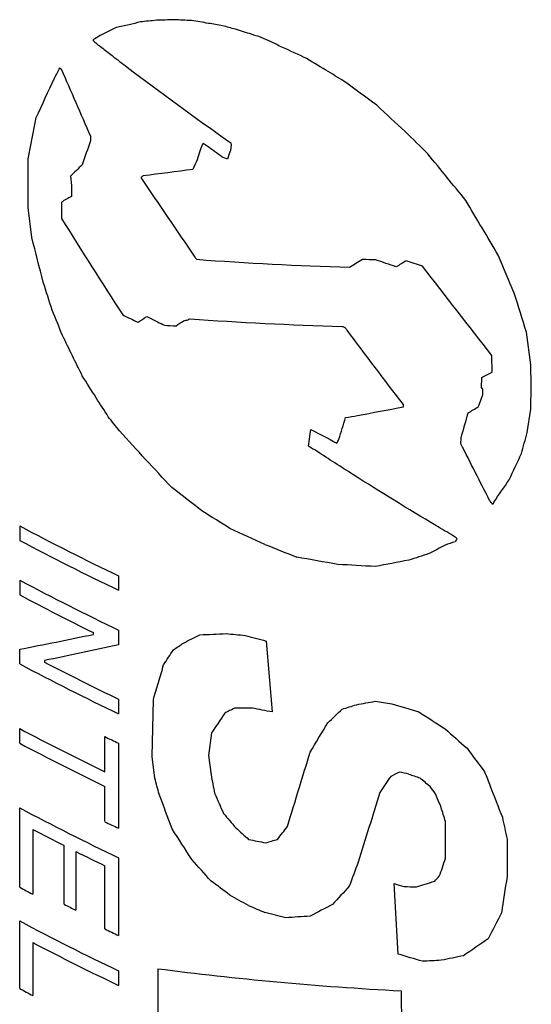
# Model space of a CAD drawing. Header units: inches. Extents: x 1 to 129, y 1 to 99.
# Tile 27 of 31: x 17.778 to 18.053, y 12.528 to 13.057. Entities that reach past the tile are written whole.
import ezdxf

# ---------------------------------------------------------------- set-up
doc = ezdxf.new("R2010")
doc.units = ezdxf.units.IN
doc.header["$LTSCALE"] = 2
doc.header["$MEASUREMENT"] = 0

msp = doc.modelspace()

# ---------------------------------------------------------------- linework, layer by layer
for p, q in [((17.79904, 13.03111), (17.79981, 13.03071)), ((17.81558, 12.99447), (17.81558, 12.99184)), ((17.87626, 12.99054), (17.8758, 12.9901)), ((17.89113, 12.99082), (17.89122, 12.98984)), ((17.8902, 12.98501), (17.88936, 12.98207)), ((17.89096, 12.98674), (17.8902, 12.98501)), ((17.89122, 12.98984), (17.89096, 12.98674)), ((17.78217, 12.956), (17.78217, 12.98224)), ((17.80494, 12.97298), (17.80535, 12.96784)), ((17.80535, 12.96784), (17.80535, 12.96203)), ((17.80002, 12.95901), (17.80002, 12.95021)), ((17.78412, 12.9399), (17.78217, 12.956)), ((18.0524, 12.87152), (18.05006, 12.889)), ((18.03156, 12.86764), (18.03144, 12.87657)), ((18.05264, 12.86021), (18.0524, 12.87152)), ((18.02589, 12.85926), (18.02595, 12.8646)), ((18.02658, 12.85533), (18.02666, 12.85839)), ((18.0524, 12.84769), (18.05264, 12.86021)), ((18.02573, 12.85305), (18.02658, 12.85533)), ((17.9839, 12.84894), (17.9839, 12.85012)), ((18.05045, 12.83514), (18.0524, 12.84769)), ((17.93286, 12.8277), (17.93405, 12.83673)), ((18.01474, 12.82906), (18.01487, 12.83217)), ((18.03244, 12.79764), (18.03199, 12.79646)), ((17.77755, 12.78488), (17.77755, 12.77711)), ((17.83072, 12.75806), (17.83072, 12.75029)), ((17.77755, 12.75574), (17.77755, 12.74784)), ((17.81729, 12.7266), (17.81729, 12.72752)), ((17.83072, 12.72892), (17.83072, 12.72101)), ((17.91, 12.72301), (17.91335, 12.68486)), ((17.77755, 12.71072), (17.77755, 12.71861)), ((17.79081, 12.71249), (17.79081, 12.71164)), ((17.83072, 12.69178), (17.83072, 12.68389)), ((17.84869, 12.661), (17.84941, 12.6914)), ((17.77755, 12.66808), (17.77755, 12.67595)), ((17.88076, 12.67365), (17.87904, 12.66154)), ((17.8233, 12.6527), (17.8233, 12.6716)), ((17.83072, 12.66802), (17.83072, 12.62233)), ((17.8502, 12.64931), (17.84869, 12.661)), ((17.87904, 12.66154), (17.88043, 12.65103)), ((17.8233, 12.6259), (17.8233, 12.64483)), ((17.77755, 12.59065), (17.77755, 12.63332)), ((18.00647, 12.60625), (18.00647, 12.62598)), ((17.78468, 12.6217), (17.78468, 12.58688)), ((18.0396, 12.61655), (18.0396, 12.59635)), ((17.80139, 12.58148), (17.80139, 12.61308)), ((17.80782, 12.60984), (17.80782, 12.57824)), ((17.83072, 12.6065), (17.83072, 12.56466)), ((17.8233, 12.56823), (17.8233, 12.60222)), ((17.98102, 12.55475), (17.97893, 12.59257)), ((17.77755, 12.53618), (17.77755, 12.5725)), ((17.78468, 12.5609), (17.78468, 12.53241)), ((17.83072, 12.54568), (17.83072, 12.53785)), ((17.85185, 12.54685), (17.85185, 12.51286)), ((17.98266, 12.53495), (17.98311, 12.50097))]:
    msp.add_line(p, q)
for centre, radius, start, end in [((18.44942, 14.19422), 1.43508, 244.55822, 244.92608), ((18.46236, 14.22708), 1.46583, 245.37738, 245.54263), ((18.52922, 14.42697), 1.64012, 249.35505, 249.41248), ((18.42181, 13.99591), 1.37174, 241.98737, 244.47505), ((18.42181, 13.98814), 1.37174, 241.98737, 244.47505), ((18.50812, 14.23918), 1.58188, 247.76058, 248.42704), ((18.42181, 13.96677), 1.37174, 241.98737, 244.47505), ((18.41602, 13.94765), 1.35912, 241.98065, 243.86229), ((18.42181, 13.92175), 1.37174, 241.98737, 244.47505), ((18.42758, 13.94134), 1.38479, 242.62398, 244.4682), ((18.41862, 13.88079), 1.36478, 241.98344, 244.13792), ((18.41862, 13.87292), 1.36478, 241.98344, 244.13792), ((18.44125, 13.94574), 1.41609, 244.12673, 244.46009), ((18.55071, 14.25859), 1.70317, 250.66239, 250.87617), ((18.42181, 13.84435), 1.37174, 241.98737, 244.47505), ((18.44125, 13.90004), 1.41609, 244.12673, 244.46009), ((18.41223, 13.81808), 1.35099, 242.32131, 243.11884), ((18.43172, 13.85675), 1.39429, 243.41864, 244.1277), ((18.40152, 13.76278), 1.32787, 241.972, 242.32002), ((18.42238, 13.80643), 1.37337, 243.11748, 243.41761), ((18.49954, 14.02031), 1.55916, 247.41163, 247.75981), ((18.42181, 13.78353), 1.37174, 241.98737, 244.47505), ((18.44125, 13.84237), 1.41609, 244.12673, 244.46009), ((18.42492, 13.78201), 1.37877, 242.33127, 244.4711), ((18.40152, 13.70831), 1.32787, 241.972, 242.32002)]:
    msp.add_arc(centre, radius, start, end)
for points in [[(17.83642, 13.05426), (17.83408, 13.05378), (17.83176, 13.0533), (17.82944, 13.05282)], [(17.84242, 13.05587), (17.84041, 13.05533), (17.83841, 13.0548), (17.83642, 13.05426)], [(17.85104, 13.05672), (17.84816, 13.05643), (17.84528, 13.05615), (17.84242, 13.05587)], [(17.8606, 13.05705), (17.8574, 13.05693), (17.85422, 13.05682), (17.85104, 13.05672)], [(17.86989, 13.05658), (17.86678, 13.05673), (17.86368, 13.05688), (17.8606, 13.05705)], [(17.87904, 13.05508), (17.87598, 13.05557), (17.87293, 13.05607), (17.86989, 13.05658)], [(17.88666, 13.05382), (17.88412, 13.05423), (17.88157, 13.05465), (17.87904, 13.05508)], [(17.89352, 13.0519), (17.89123, 13.05253), (17.88894, 13.05317), (17.88666, 13.05382)], [(17.82088, 13.0485), (17.81957, 13.04774), (17.81826, 13.04697), (17.81696, 13.04621)], [(17.82944, 13.05282), (17.82657, 13.05138), (17.82372, 13.04994), (17.82088, 13.0485)], [(17.90216, 13.0492), (17.89927, 13.05009), (17.89639, 13.05099), (17.89352, 13.0519)], [(17.90739, 13.04754), (17.90565, 13.04809), (17.9039, 13.04864), (17.90216, 13.0492)], [(17.81696, 13.04621), (17.81718, 13.04592), (17.81741, 13.04562), (17.81763, 13.04532)], [(17.81763, 13.04532), (17.81815, 13.04482), (17.81868, 13.04433), (17.8192, 13.04383)], [(17.8192, 13.04383), (17.82002, 13.04326), (17.82083, 13.04269), (17.82165, 13.04213)], [(17.91242, 13.04541), (17.91074, 13.04612), (17.90906, 13.04683), (17.90739, 13.04754)], [(17.91689, 13.04305), (17.9154, 13.04384), (17.91391, 13.04463), (17.91242, 13.04541)], [(17.9302, 13.03698), (17.92574, 13.03899), (17.92131, 13.04101), (17.91689, 13.04305)], [(17.82165, 13.04213), (17.8235, 13.04065), (17.82535, 13.03918), (17.82721, 13.03771)], [(17.82721, 13.03771), (17.82989, 13.03565), (17.83258, 13.03361), (17.83528, 13.03157)], [(17.94219, 13.02998), (17.93818, 13.0323), (17.93418, 13.03464), (17.9302, 13.03698)], [(17.79629, 13.0256), (17.79721, 13.02744), (17.79812, 13.02927), (17.79904, 13.03111)], [(17.79981, 13.03071), (17.80503, 13.01861), (17.81029, 13.00653), (17.81558, 12.99447)], [(17.83528, 13.03157), (17.85313, 13.01799), (17.87138, 13.00468), (17.88998, 12.99165)], [(17.95191, 13.02393), (17.94867, 13.02594), (17.94543, 13.02796), (17.94219, 13.02998)], [(17.7864, 13.0044), (17.78968, 13.01146), (17.79298, 13.01852), (17.79629, 13.0256)], [(17.96954, 13.01104), (17.96364, 13.01531), (17.95776, 13.01961), (17.95192, 13.02393)], [(17.98485, 12.99689), (17.97972, 13.00158), (17.97462, 13.0063), (17.96954, 13.01104)], [(17.78217, 12.98224), (17.78358, 12.98963), (17.78499, 12.99701), (17.7864, 13.0044)], [(17.99703, 12.98492), (17.99295, 12.9889), (17.98889, 12.99289), (17.98485, 12.99689)], [(17.81558, 12.99184), (17.81411, 12.98757), (17.81264, 12.98331), (17.81118, 12.97905)], [(17.8758, 12.9901), (17.87532, 12.98888), (17.87485, 12.98767), (17.87438, 12.98645)], [(17.87843, 12.98913), (17.87771, 12.9896), (17.87698, 12.99007), (17.87626, 12.99054)], [(17.88998, 12.99165), (17.89036, 12.99137), (17.89075, 12.9911), (17.89113, 12.99082)], [(17.87438, 12.98645), (17.8739, 12.98486), (17.87343, 12.98327), (17.87296, 12.98168)], [(17.88624, 12.98323), (17.88363, 12.98519), (17.88103, 12.98716), (17.87843, 12.98913)], [(18.01748, 12.95988), (18.01062, 12.96819), (18.00381, 12.97654), (17.99703, 12.98492)], [(17.87296, 12.98168), (17.87219, 12.97996), (17.87143, 12.97824), (17.87066, 12.97652)], [(17.88936, 12.98207), (17.88832, 12.98246), (17.88728, 12.98285), (17.88624, 12.98323)], [(17.81118, 12.97905), (17.80909, 12.97702), (17.80701, 12.975), (17.80494, 12.97298)], [(17.87066, 12.97652), (17.86167, 12.97533), (17.85276, 12.9742), (17.84395, 12.97314)], [(17.84395, 12.97314), (17.84354, 12.97284), (17.84314, 12.97255), (17.84274, 12.97225)], [(17.84274, 12.97225), (17.85231, 12.9579), (17.86198, 12.94363), (17.87177, 12.92944)], [(17.80535, 12.96203), (17.80357, 12.96102), (17.8018, 12.96001), (17.80002, 12.95901)], [(18.03483, 12.9305), (18.02902, 12.94027), (18.02323, 12.95006), (18.01748, 12.95988)], [(17.80002, 12.95021), (17.81083, 12.93281), (17.8218, 12.91551), (17.83292, 12.89831)], [(17.7902, 12.91593), (17.78817, 12.92392), (17.78614, 12.93191), (17.78412, 12.9399)], [(17.87177, 12.92944), (17.87214, 12.92898), (17.87251, 12.92851), (17.87288, 12.92804)], [(17.95491, 12.92376), (17.92685, 12.92458), (17.89948, 12.92602), (17.87288, 12.92804)], [(17.96183, 12.92808), (17.95952, 12.92663), (17.95721, 12.92519), (17.95491, 12.92376)], [(17.96896, 12.92794), (17.96658, 12.92799), (17.9642, 12.92803), (17.96183, 12.92808)], [(17.97998, 12.92416), (17.9763, 12.92541), (17.97262, 12.92667), (17.96896, 12.92794)], [(17.98534, 12.92739), (17.98355, 12.92631), (17.98177, 12.92523), (17.97998, 12.92416)], [(17.99415, 12.92457), (17.9912, 12.9255), (17.98827, 12.92644), (17.98534, 12.92739)], [(18.0435, 12.90995), (18.0406, 12.9168), (18.03771, 12.92365), (18.03483, 12.9305)], [(18.03144, 12.87657), (18.01889, 12.89245), (18.00646, 12.90845), (17.99415, 12.92457)], [(17.79501, 12.90081), (17.7934, 12.90585), (17.7918, 12.91089), (17.7902, 12.91593)], [(18.05006, 12.889), (18.04787, 12.89598), (18.04569, 12.90297), (18.0435, 12.90995)], [(17.80063, 12.8872), (17.79875, 12.89173), (17.79688, 12.89627), (17.79501, 12.90081)], [(17.84125, 12.89438), (17.84278, 12.8954), (17.8443, 12.89643), (17.84583, 12.89745)], [(17.84583, 12.89745), (17.84777, 12.89648), (17.8497, 12.89551), (17.85164, 12.89454)], [(17.86161, 12.89245), (17.86296, 12.89336), (17.86432, 12.89428), (17.86568, 12.89519)], [(17.86568, 12.89519), (17.86649, 12.89537), (17.8673, 12.89555), (17.86811, 12.89573)], [(17.86811, 12.89573), (17.8684, 12.8959), (17.86869, 12.89607), (17.86897, 12.89624)], [(17.86897, 12.89624), (17.89555, 12.89429), (17.9229, 12.89292), (17.95096, 12.89217)], [(17.85549, 12.89278), (17.85752, 12.89267), (17.85956, 12.89256), (17.86161, 12.89245)], [(17.9536, 12.89011), (17.95323, 12.8906), (17.95286, 12.8911), (17.95249, 12.89159)], [(17.9839, 12.85012), (17.97371, 12.86337), (17.96361, 12.8767), (17.9536, 12.89011)], [(17.81118, 12.86562), (17.80764, 12.8728), (17.80413, 12.87999), (17.80063, 12.8872)], [(17.81865, 12.85381), (17.81615, 12.85774), (17.81366, 12.86168), (17.81118, 12.86562)], [(18.02595, 12.8646), (18.02781, 12.86561), (18.02968, 12.86662), (18.03156, 12.86764)], [(18.02666, 12.85839), (18.0264, 12.85868), (18.02615, 12.85897), (18.02589, 12.85926)], [(17.82515, 12.84362), (17.82298, 12.84701), (17.82081, 12.85041), (17.81865, 12.85381)], [(18.02412, 12.84897), (18.02465, 12.85033), (18.02519, 12.85169), (18.02573, 12.85305)], [(17.9591, 12.84427), (17.96731, 12.84577), (17.97558, 12.84733), (17.9839, 12.84894)], [(18.01871, 12.84562), (18.02051, 12.84673), (18.02231, 12.84785), (18.02412, 12.84897)], [(17.83124, 12.83596), (17.8292, 12.83851), (17.82717, 12.84106), (17.82515, 12.84362)], [(17.94915, 12.83146), (17.95035, 12.83534), (17.95156, 12.83923), (17.95276, 12.84312)], [(17.95276, 12.84312), (17.95487, 12.8435), (17.95698, 12.84388), (17.9591, 12.84427)], [(18.01487, 12.83217), (18.01615, 12.83665), (18.01743, 12.84113), (18.01871, 12.84562)], [(17.93405, 12.83673), (17.93871, 12.83429), (17.94339, 12.83186), (17.94809, 12.82946)], [(17.85938, 12.80548), (17.8499, 12.81557), (17.84051, 12.82573), (17.83124, 12.83596)], [(17.94809, 12.82946), (17.94844, 12.83012), (17.9488, 12.83079), (17.94915, 12.83146)], [(18.0473, 12.82375), (18.04835, 12.82755), (18.0494, 12.83134), (18.05045, 12.83514)], [(17.93728, 12.82505), (17.93581, 12.82593), (17.93433, 12.82682), (17.93286, 12.8277)], [(18.03023, 12.79854), (18.02505, 12.8087), (18.01989, 12.81887), (18.01474, 12.82906)], [(17.95676, 12.81252), (17.95023, 12.81667), (17.94374, 12.82084), (17.93728, 12.82505)], [(18.04076, 12.80972), (18.04294, 12.8144), (18.04512, 12.81907), (18.0473, 12.82375)], [(18.00137, 12.78507), (17.98632, 12.79405), (17.97145, 12.8032), (17.95676, 12.81252)], [(17.87603, 12.79267), (17.87044, 12.79692), (17.8649, 12.80119), (17.85938, 12.80548)], [(18.03244, 12.79764), (18.03521, 12.80166), (18.03798, 12.80569), (18.04076, 12.80972)], [(18.03199, 12.79646), (18.0314, 12.79715), (18.03082, 12.79785), (18.03023, 12.79854)], [(17.89058, 12.78357), (17.88571, 12.78658), (17.88085, 12.78962), (17.87603, 12.79267)], [(17.90941, 12.77498), (17.9031, 12.77781), (17.89682, 12.78067), (17.89058, 12.78357)], [(18.01064, 12.77957), (18.00754, 12.7814), (18.00445, 12.78323), (18.00137, 12.78507)], [(18.0127, 12.77804), (18.01202, 12.77855), (18.01133, 12.77906), (18.01064, 12.77957)], [(18.00629, 12.7746), (18.00343, 12.77307), (18.00058, 12.77154), (17.99773, 12.77001)], [(18.01167, 12.77636), (18.00988, 12.77577), (18.00808, 12.77519), (18.00629, 12.7746)], [(18.0127, 12.77804), (18.01236, 12.77748), (18.01202, 12.77692), (18.01167, 12.77636)], [(17.94862, 12.76422), (17.94119, 12.76548), (17.93381, 12.76677), (17.92648, 12.76811)], [(17.99773, 12.77001), (17.99405, 12.76882), (17.99039, 12.76765), (17.98673, 12.76648)], [(17.96869, 12.76304), (17.96196, 12.7634), (17.95527, 12.76379), (17.94862, 12.76422)], [(17.98673, 12.76648), (17.98069, 12.76531), (17.97467, 12.76416), (17.96869, 12.76304)], [(17.77755, 12.71861), (17.79056, 12.72112), (17.80381, 12.72378), (17.81729, 12.7266)], [(17.86568, 12.72193), (17.86857, 12.7234), (17.87147, 12.72487), (17.87438, 12.72636)], [(17.87438, 12.72636), (17.87908, 12.72656), (17.8838, 12.72678), (17.88855, 12.72702)], [(17.88855, 12.72702), (17.89194, 12.72669), (17.89534, 12.72636), (17.89874, 12.72604)], [(17.89874, 12.72604), (17.90248, 12.72502), (17.90624, 12.72401), (17.91, 12.72301)], [(17.83072, 12.72101), (17.81719, 12.71802), (17.80389, 12.71518), (17.79081, 12.71249)], [(17.86023, 12.71827), (17.86204, 12.71949), (17.86386, 12.72071), (17.86568, 12.72193)], [(17.85495, 12.71026), (17.8567, 12.71292), (17.85846, 12.71559), (17.86023, 12.71827)], [(17.85216, 12.70078), (17.85309, 12.70394), (17.85402, 12.7071), (17.85495, 12.71026)], [(17.84941, 12.6914), (17.85033, 12.69453), (17.85124, 12.69765), (17.85216, 12.70078)], [(17.95096, 12.68641), (17.95351, 12.68719), (17.95606, 12.68798), (17.95862, 12.68878)], [(17.95862, 12.68878), (17.96197, 12.68939), (17.96532, 12.69001), (17.96869, 12.69064)], [(17.96869, 12.69064), (17.97168, 12.69017), (17.97468, 12.68971), (17.97769, 12.68925)], [(17.97769, 12.68925), (17.98251, 12.68778), (17.98736, 12.68632), (17.99222, 12.68488)], [(17.8878, 12.68422), (17.88545, 12.6807), (17.8831, 12.67717), (17.88076, 12.67365)], [(17.89308, 12.68693), (17.89131, 12.68603), (17.88955, 12.68512), (17.8878, 12.68422)], [(17.90265, 12.68695), (17.89945, 12.68693), (17.89626, 12.68693), (17.89308, 12.68693)], [(17.91335, 12.68486), (17.90977, 12.68555), (17.9062, 12.68624), (17.90265, 12.68695)], [(17.94323, 12.67905), (17.9458, 12.6815), (17.94837, 12.68395), (17.95096, 12.68641)], [(17.99222, 12.68488), (17.9969, 12.68185), (18.00159, 12.67884), (18.00629, 12.67584)], [(17.93373, 12.66328), (17.93689, 12.66853), (17.94005, 12.67378), (17.94323, 12.67905)], [(18.00629, 12.67584), (18.01022, 12.67233), (18.01416, 12.66882), (18.0181, 12.66533)], [(17.92778, 12.64384), (17.92976, 12.65031), (17.93174, 12.65679), (17.93373, 12.66328)], [(18.0181, 12.66533), (18.02124, 12.66111), (18.02439, 12.65689), (18.02754, 12.65268)], [(17.98169, 12.65259), (17.98013, 12.65177), (17.97858, 12.65094), (17.97702, 12.65011)], [(17.98673, 12.65151), (17.98505, 12.65187), (17.98337, 12.65223), (17.98169, 12.65259)], [(18.02754, 12.65268), (18.02853, 12.65014), (18.02951, 12.64761), (18.0305, 12.64507)], [(17.85253, 12.64069), (17.85175, 12.64356), (17.85097, 12.64643), (17.8502, 12.64931)], [(17.88043, 12.65103), (17.88106, 12.64774), (17.8817, 12.64446), (17.88233, 12.64117)], [(17.97702, 12.65011), (17.97508, 12.64726), (17.97314, 12.64442), (17.9712, 12.64157)], [(17.99824, 12.64475), (17.9964, 12.6463), (17.99456, 12.64786), (17.99273, 12.64941)], [(17.85952, 12.62204), (17.85719, 12.62825), (17.85485, 12.63447), (17.85253, 12.64069)], [(17.88233, 12.64117), (17.88394, 12.63754), (17.88555, 12.63391), (17.88717, 12.63028)], [(17.92149, 12.62323), (17.92358, 12.6301), (17.92568, 12.63697), (17.92778, 12.64384)], [(17.9712, 12.64157), (17.9673, 12.62907), (17.96342, 12.61658), (17.95955, 12.6041)], [(18.00104, 12.64092), (18.00011, 12.6422), (17.99917, 12.64347), (17.99824, 12.64475)], [(18.00415, 12.63359), (18.00311, 12.63603), (18.00208, 12.63848), (18.00104, 12.64092)], [(18.0305, 12.64507), (18.03269, 12.63946), (18.03488, 12.63385), (18.03708, 12.62825)], [(17.88717, 12.63028), (17.88937, 12.62771), (17.89157, 12.62513), (17.89378, 12.62257)], [(18.00647, 12.62598), (18.0057, 12.62852), (18.00492, 12.63106), (18.00415, 12.63359)], [(18.03708, 12.62825), (18.03792, 12.62435), (18.03876, 12.62045), (18.0396, 12.61655)], [(17.87002, 12.60563), (17.86651, 12.61109), (17.86301, 12.61656), (17.85952, 12.62204)], [(17.89378, 12.62257), (17.89606, 12.62049), (17.89836, 12.61842), (17.90065, 12.61636)], [(17.91616, 12.6164), (17.91793, 12.61867), (17.91971, 12.62095), (17.92149, 12.62323)], [(17.90065, 12.61636), (17.90371, 12.61574), (17.90678, 12.61514), (17.90986, 12.61454)], [(17.90986, 12.61454), (17.91195, 12.61516), (17.91405, 12.61577), (17.91616, 12.6164)], [(17.88043, 12.59398), (17.87695, 12.59785), (17.87348, 12.60173), (17.87002, 12.60563)], [(17.95955, 12.6041), (17.95796, 12.59981), (17.95637, 12.59552), (17.95479, 12.59124)], [(18.00488, 12.60123), (18.00541, 12.6029), (18.00594, 12.60458), (18.00647, 12.60625)], [(18.00313, 12.59656), (18.00371, 12.59812), (18.0043, 12.59967), (18.00488, 12.60123)], [(17.89047, 12.58645), (17.88711, 12.58895), (17.88376, 12.59146), (17.88043, 12.59398)], [(17.99548, 12.59226), (17.99723, 12.59282), (17.99897, 12.59338), (18.00072, 12.59395)], [(18.00072, 12.59395), (18.00152, 12.59482), (18.00232, 12.59569), (18.00313, 12.59656)], [(18.0396, 12.59635), (18.03859, 12.58986), (18.0376, 12.58337), (18.0366, 12.57688)], [(17.95479, 12.59124), (17.95176, 12.58795), (17.94875, 12.58467), (17.94574, 12.58139)], [(17.97893, 12.59257), (17.98069, 12.59207), (17.98245, 12.59158), (17.98421, 12.59108)], [(17.98421, 12.59108), (17.98644, 12.59098), (17.98868, 12.59089), (17.99093, 12.59079)], [(17.99093, 12.59079), (17.99244, 12.59128), (17.99396, 12.59177), (17.99548, 12.59226)], [(17.90065, 12.58076), (17.89725, 12.58265), (17.89385, 12.58454), (17.89047, 12.58645)], [(17.92065, 12.5742), (17.91689, 12.57517), (17.91314, 12.57615), (17.90941, 12.57715)], [(17.94574, 12.58139), (17.94172, 12.57929), (17.93772, 12.5772), (17.93373, 12.57512)], [(17.93373, 12.57512), (17.92935, 12.5748), (17.92499, 12.57449), (17.92065, 12.5742)], [(18.0366, 12.57688), (18.0342, 12.57222), (18.03181, 12.56757), (18.02942, 12.56292)], [(18.02942, 12.56292), (18.02501, 12.55987), (18.02061, 12.55684), (18.01622, 12.55381)], [(17.99415, 12.55083), (17.98975, 12.55213), (17.98538, 12.55343), (17.98102, 12.55475)], [(18.00423, 12.55137), (18.00086, 12.55118), (17.9975, 12.551), (17.99415, 12.55083)], [(18.01622, 12.55381), (18.01221, 12.55299), (18.00821, 12.55217), (18.00423, 12.55137)], [(17.85185, 12.54685), (17.89356, 12.54138), (17.93727, 12.53737), (17.98266, 12.53495)]]:
    msp.add_open_spline(points, degree=3)

doc.saveas('drawing.dxf')
